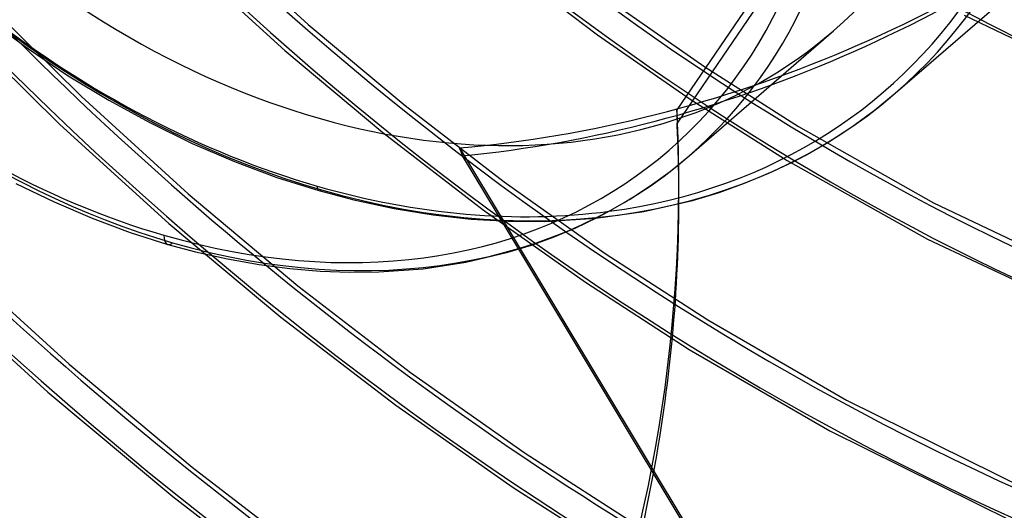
# Model space of a CAD drawing. Header units: millimetres. Extents: x -240 to 234, y -303 to 298.
# Tile 36 of 77: x -52 to 4, y -92 to -64. Entities that reach past the tile are written whole.
import ezdxf

# ---------------------------------------------------------------- set-up
doc = ezdxf.new("R2010")
doc.units = ezdxf.units.MM
doc.layers.add('MAIN-1', color=7, linetype='Continuous')
doc.layers.add('MAIN-2', color=7, linetype='Continuous')

msp = doc.modelspace()

# ---------------------------------------------------------------- linework, layer by layer
at = {"layer": 'MAIN-1'}
for p, q in [((-1.972, -68.348), (14.818, -53.807)), ((-13.82, -71.944), (-5.52, -64.756)), ((-3.187, -69.343), (-1.972, -68.348)), ((-4.457, -70.272), (-3.187, -69.343)), ((-5.787, -71.136), (-4.457, -70.272)), ((-7.139, -71.914), (-5.787, -71.136)), ((-14.911, -72.838), (-13.82, -71.944)), ((-9.225, -72.939), (-7.837, -72.28)), ((-7.837, -72.28), (-7.139, -71.914)), ((-16.05, -73.673), (-14.911, -72.838)), ((-10.632, -73.521), (-9.225, -72.939)), ((-52.503, -73.529), (-50.316, -74.594)), ((-12.09, -74.041), (-10.632, -73.521)), ((-17.242, -74.45), (-16.05, -73.673)), ((-13.626, -74.503), (-12.09, -74.041)), ((-50.316, -74.594), (-48.126, -75.533)), ((-18.484, -75.168), (-17.242, -74.45)), ((-16.426, -75.143), (-13.626, -74.503)), ((-19.182, -75.533), (-16.426, -75.143)), ((-19.106, -75.495), (-18.484, -75.168)), ((-48.126, -75.533), (-45.943, -76.345)), ((-20.32, -76.075), (-19.106, -75.495)), ((-45.943, -76.345), (-43.777, -77.03)), ((-21.578, -76.601), (-20.32, -76.075)), ((-22.881, -77.072), (-21.578, -76.601)), ((-43.777, -77.03), (-42.182, -77.458)), ((-42.182, -77.458), (-40.344, -77.871)), ((-26.651, -78.058), (-24.23, -77.487)), ((-24.23, -77.487), (-22.881, -77.072)), ((-7.818, -103.596), (-23.608, -77.305)), ((-40.344, -77.871), (-38.534, -78.193)), ((-29.093, -78.43), (-26.651, -78.058)), ((-38.534, -78.193), (-36.757, -78.425)), ((-36.757, -78.425), (-35.016, -78.571)), ((-35.016, -78.571), (-33.314, -78.634)), ((-33.314, -78.634), (-31.656, -78.617)), ((-31.656, -78.617), (-29.093, -78.43))]:
    msp.add_line(p, q, dxfattribs=at)
for centre, major_axis, ratio, start_param, end_param in [((-50, -43.301), (-132.567, 153.076), 0.75, -3.141592, -0.857072), ((-50, -43.301), (131.913, -152.32), 0.75, 0, 2.284521), ((-50, -43.301), (-132.567, 153.076), 0.75, 0, 2.284521), ((-50, -43.301), (131.913, -152.32), 0.75, -3.141592, -0.857072), ((-35.2, -30.484), (-32.651, 37.702), 0.75, 2.683771, 5.426113), ((-44, -38.105), (-29.026, 33.516), 0.75, -0.857072, 2.284521), ((-44, -38.105), (-29.026, 33.516), 0.75, 2.284521, 5.426113), ((-35.2, -30.484), (29.68, -34.272), 0.75, -0.000014, 0.713724), ((-34.95, -30.268), (-32.978, 38.08), 0.75, -3.141593, -2.427868), ((-43.5, -37.672), (-29.68, 34.272), 0.75, -3.141593, -2.427868), ((-43.5, -76.07), (-0.277, -0.961), 0.433013, -0.982794, 0.000007), ((-223.955, -75.535), (209.551, 1.994), 0.639927, -0.54017, -0.124412)]:
    msp.add_ellipse(centre, major_axis=major_axis, ratio=ratio, start_param=start_param, end_param=end_param, dxfattribs=at)
at = {"layer": 'MAIN-2'}
for p, q in [((-3.265, -52.761), (-14.515, -69.303)), ((-3.048, -53.222), (-14.508, -70.071)), ((-41.105, -59.47), (-35.703, -64.385)), ((-42.519, -60.906), (-37.052, -65.882)), ((-24.288, -61.022), (-19.074, -64.982)), ((-54.663, -62.677), (-48.739, -68.537)), ((-18.104, -63.195), (-12.908, -66.823)), ((1.992, -63.851), (10.158, -67.799)), ((-56.029, -64.163), (-49.981, -70.135)), ((-54.044, -64.132), (-51.79, -65.794)), ((-35.703, -64.385), (-30.143, -69.046)), ((-19.074, -64.982), (-13.758, -68.678)), ((-51.79, -65.794), (-49.495, -67.334)), ((-37.052, -65.882), (-31.424, -70.602)), ((-49.495, -67.334), (-47.166, -68.749)), ((-12.908, -66.823), (-7.529, -70.247)), ((-48.739, -68.537), (-42.609, -74.121)), ((-47.166, -68.749), (-44.816, -70.034)), ((-13.758, -68.678), (-8.173, -72.21)), ((-30.143, -69.046), (-24.449, -73.438)), ((-14.515, -69.303), (-14.508, -70.071)), ((-49.981, -70.135), (-43.722, -75.824)), ((-44.816, -70.034), (-42.376, -71.224)), ((-31.424, -70.602), (-25.659, -75.049)), ((-7.529, -70.247), (0.233, -74.636)), ((-42.376, -71.224), (-39.934, -72.272)), ((-27.012, -71.48), (-7.826, -103.426)), ((-39.934, -72.272), (-37.501, -73.178)), ((-23.608, -77.305), (-26.83, -71.941)), ((-8.173, -72.21), (-0.11, -76.728)), ((-14.404, -73.541), (-14.412, -72.773)), ((-37.501, -73.178), (-35.089, -73.941)), ((-24.449, -73.438), (-18.641, -77.547)), ((-42.609, -74.121), (-36.297, -79.411)), ((-35.089, -73.941), (-33.088, -74.472)), ((-33.088, -74.472), (-30.774, -74.973)), ((0.233, -74.636), (9.715, -79.164)), ((-30.774, -74.973), (-28.529, -75.339)), ((-25.659, -75.049), (-19.777, -79.211)), ((-43.722, -75.824), (-37.275, -81.21)), ((-28.529, -75.339), (-26.332, -75.582)), ((-26.332, -75.582), (-24.189, -75.705)), ((-24.189, -75.705), (-22.11, -75.715)), ((-22.11, -75.715), (-19.182, -75.533)), ((-0.11, -76.728), (9.614, -81.312)), ((-56.326, -77.647), (-49.452, -83.912)), ((-18.641, -77.547), (-12.745, -81.362)), ((-57.646, -79.173), (-50.67, -85.523)), ((-19.777, -79.211), (-13.804, -83.076)), ((-36.297, -79.411), (-29.83, -84.389)), ((-37.275, -81.21), (-30.667, -86.274)), ((-12.745, -81.362), (-4.767, -85.985)), ((-13.804, -83.076), (-5.728, -87.756)), ((-49.452, -83.912), (-42.37, -89.84)), ((-29.83, -84.389), (-23.232, -89.04)), ((-50.67, -85.523), (-43.483, -91.53)), ((-4.767, -85.985), (5.534, -91.09)), ((-30.667, -86.274), (-23.926, -91.001)), ((-5.728, -87.756), (4.707, -92.928)), ((-23.232, -89.04), (-16.513, -93.362)), ((-42.37, -89.84), (-35.11, -95.413)), ((-23.926, -91.001), (-16.999, -95.425)), ((-43.483, -91.53), (-36.114, -97.176))]:
    msp.add_line(p, q, dxfattribs=at)
for centre, major_axis, ratio, start_param, end_param in [((-0.5, -0.433), (139.441, -161.013), 0.75, -2.427868, -0.315297), ((0, 0), (-138.787, 160.257), 0.75, 0.713724, 3.855317), ((-5.75, -4.98), (-132.567, 153.076), 0.75, 0.713724, 2.284521), ((-35.2, -30.484), (-32.651, 37.702), 0.75, 0.457807, 2.284521), ((-34.95, -30.268), (-32.978, 38.08), 0.75, 0.713724, 2.284521), ((-35.2, -30.484), (29.68, -34.272), 0.75, -2.427868, -0.000014), ((-43.5, -37.672), (-29.68, 34.272), 0.75, 0.713724, 2.284521), ((8.872, 7.683), (47.489, -54.835), 0.75, -1.561761, -0.152382), ((24.244, 20.996), (69.518, -80.272), 0.75, -1.587803, -0.198146), ((19.244, 16.666), (62.922, -72.656), 0.75, -1.582144, -0.159161), ((14.244, 12.336), (56.327, -65.041), 0.75, -1.575179, -0.138965), ((9.244, 8.006), (49.731, -57.425), 0.75, -1.56281, -0.151334), ((9.244, 8.006), (-51.05, 58.948), 0.75, 1.575386, 2.993655), ((24.244, 20.996), (-70.837, 81.796), 0.75, 1.555018, 3.014024), ((19.244, 16.666), (-64.241, 74.18), 0.75, 1.559567, 3.009475), ((14.244, 12.336), (-57.646, 66.564), 0.75, 1.566562, 3.00248), ((24.244, 20.996), (79.807, -92.153), 0.75, -1.592863, -0.137336), ((24.244, 20.996), (-81.126, 93.677), 0.75, 1.547922, 3.021119), ((24.244, 20.996), (90.096, -104.034), 0.75, -1.598532, -0.115612), ((24.244, 20.996), (-91.416, 105.558), 0.75, 1.542426, 3.026615), ((24.244, 20.996), (100.386, -115.915), 0.75, -1.603038, -1.169431), ((24.244, 20.996), (-101.705, 117.438), 0.75, 1.538043, 3.030999), ((-21.691, -18.785), (54.279, 30.115), 0.802182, -2.079221, -1.323175), ((-22.309, -19.32), (54.279, 30.115), 0.802182, -2.065704, -1.322517), ((24.244, 20.996), (110.675, -127.796), 0.75, -1.606706, -1.165396), ((24.244, 20.996), (-111.994, 129.319), 0.75, 1.534466, 3.034576), ((24.244, 20.996), (120.964, -139.677), 0.75, -1.609749, -1.171215), ((24.244, 20.996), (-122.283, 141.2), 0.75, 1.531491, 3.037551), ((-34.95, -30.268), (-32.978, 38.08), 0.75, 2.284521, 3.141593), ((-223.962, -74.767), (-209.551, -1.994), 0.639927, -3.141592, -3.115709), ((-223.955, -75.535), (209.551, 1.994), 0.639927, 0.000001, 0.025883), ((24.244, 20.996), (131.253, -151.558), 0.75, -1.612315, -1.183446), ((24.244, 20.996), (-132.572, 153.081), 0.75, 1.528254, 3.040788), ((-48.739, -42.21), (24.964, -44.995), 0.130991, 0.778717, 0.792235), ((-43.5, -37.672), (-29.68, 34.272), 0.75, 2.284521, 3.141593), ((-223.962, -74.767), (-209.551, -1.994), 0.639927, 2.601423, 3.141593), ((-223.955, -75.535), (209.551, 1.994), 0.639927, -0.124412, 0.000001), ((-34.95, -73.461), (-0.139, -0.48), 0.433013, -0.982794, 0.588003), ((-35.2, -30.484), (-32.651, 37.702), 0.75, 2.284521, 2.683771), ((-43.5, -76.07), (-0.277, -0.961), 0.433013, 0.000007, 0.588003), ((19.244, 16.666), (137.849, -159.174), 0.75, -1.614751, -1.187842), ((19.244, 16.666), (-139.168, 160.697), 0.75, 1.526866, 3.042175), ((14.244, 12.336), (-145.764, 168.313), 0.75, 1.524823, 3.044218)]:
    msp.add_ellipse(centre, major_axis=major_axis, ratio=ratio, start_param=start_param, end_param=end_param, dxfattribs=at)

doc.saveas('drawing.dxf')
